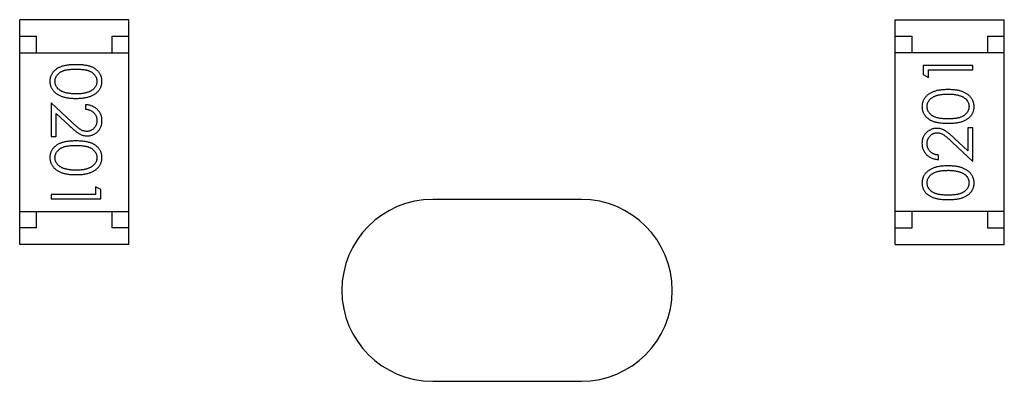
# Model space of a CAD drawing. Header units: millimetres. Extents: x 563 to 681, y 173 to 284.
# Tile 124 of 167: x 619.14 to 622.12, y 260.54 to 261.63. Entities that reach past the tile are written whole.
import ezdxf

# ---------------------------------------------------------------- set-up
doc = ezdxf.new("R2010")
doc.units = ezdxf.units.MM
doc.header["$LTSCALE"] = 30.734
doc.layers.get('0').update_dxf_attribs({"linetype": 'CONTINUOUS'})

msp = doc.modelspace()

# ---------------------------------------------------------------- linework, layer by layer
at = {"linetype": 'Continuous'}
for p, q in [((619.1404, 260.9539), (619.1404, 261.6339)), ((619.4704, 261.6339), (619.1404, 261.6339)), ((619.4704, 260.9539), (619.4704, 261.6339)), ((621.7905, 260.9538), (621.7905, 261.6338)), ((621.7905, 261.6338), (622.1205, 261.6338)), ((622.1205, 260.9538), (622.1205, 261.6338)), ((619.1404, 261.5839), (619.1904, 261.5839)), ((619.1904, 261.5839), (619.1904, 261.5339)), ((619.4204, 261.5339), (619.4204, 261.5839)), ((619.4204, 261.5839), (619.4704, 261.5839)), ((621.7905, 261.5838), (621.8405, 261.5838)), ((621.8405, 261.5838), (621.8405, 261.5338)), ((622.0705, 261.5338), (622.0705, 261.5838)), ((622.0705, 261.5838), (622.1205, 261.5838)), ((619.1404, 261.5339), (619.4704, 261.5339)), ((622.1205, 261.5338), (621.7905, 261.5338)), ((621.8753, 261.4956), (621.8753, 261.4678)), ((622.0253, 261.4956), (621.8753, 261.4956)), ((621.8907, 261.459), (621.8907, 261.4821)), ((621.8907, 261.4821), (622.0253, 261.4821)), ((622.0253, 261.4821), (622.0253, 261.4956)), ((621.8753, 261.4678), (621.8907, 261.459)), ((619.2357, 261.3825), (619.2357, 261.2806)), ((619.2978, 261.3243), (619.2357, 261.3825)), ((619.3395, 261.3767), (619.3395, 261.3633)), ((619.2511, 261.2806), (619.2511, 261.3504)), ((619.2511, 261.3504), (619.2911, 261.3129)), ((622.0099, 261.3071), (622.0099, 261.2373)), ((622.0253, 261.3071), (622.0099, 261.3071)), ((622.0253, 261.2052), (622.0253, 261.3071)), ((619.2357, 261.2806), (619.2511, 261.2806)), ((622.0099, 261.2373), (621.9698, 261.2748)), ((621.9632, 261.2634), (622.0253, 261.2052)), ((621.9214, 261.211), (621.9214, 261.2244)), ((619.3703, 261.1287), (619.3703, 261.1056)), ((619.3857, 261.1199), (619.3703, 261.1287)), ((619.2357, 261.1056), (619.2357, 261.0921)), ((619.3703, 261.1056), (619.2357, 261.1056)), ((619.2357, 261.0921), (619.3857, 261.0921)), ((619.3857, 261.0921), (619.3857, 261.1199)), ((620.8404, 261.0901), (620.3904, 261.0901)), ((619.1404, 261.0539), (619.4704, 261.0539)), ((619.1904, 261.0539), (619.1904, 261.0039)), ((619.4204, 261.0039), (619.4204, 261.0539)), ((622.1205, 261.0538), (621.7905, 261.0538)), ((621.8405, 261.0538), (621.8405, 261.0038)), ((622.0705, 261.0038), (622.0705, 261.0538)), ((619.1904, 261.0039), (619.1404, 261.0039)), ((619.4704, 261.0039), (619.4204, 261.0039)), ((621.8405, 261.0038), (621.7905, 261.0038)), ((622.1205, 261.0038), (622.0705, 261.0038)), ((619.4704, 260.9539), (619.1404, 260.9539)), ((621.7905, 260.9538), (622.1205, 260.9538)), ((620.3904, 260.5401), (620.8404, 260.5401))]:
    msp.add_line(p, q, dxfattribs=at)
for centre, start, end in [((620.3904, 260.8151), 90, 270), ((620.8404, 260.8151), 270, 90)]:
    msp.add_arc(centre, 0.275, start, end, dxfattribs=at)
for points, knots in [([(619.3106, 261.4979), (619.3082, 261.4979), (619.3036, 261.4978), (619.2968, 261.4975), (619.2905, 261.497), (619.2845, 261.4963), (619.279, 261.4954), (619.2739, 261.4944), (619.2691, 261.493), (619.2648, 261.4915), (619.2608, 261.4898), (619.2571, 261.488), (619.2536, 261.486), (619.2504, 261.4838), (619.2474, 261.4815), (619.2447, 261.479), (619.2423, 261.4764), (619.2401, 261.4736), (619.2382, 261.4706), (619.2365, 261.4676), (619.235, 261.4645), (619.2339, 261.4613), (619.233, 261.4581), (619.2323, 261.4547), (619.2319, 261.4513), (619.2319, 261.4489), (619.2318, 261.4477)], [0, 0, 0, 0, 0.068113, 0.132564, 0.193427, 0.250218, 0.303569, 0.353576, 0.400235, 0.443586, 0.484619, 0.524292, 0.56238, 0.599049, 0.63494, 0.669782, 0.704009, 0.737842, 0.771098, 0.803896, 0.836415, 0.868639, 0.900715, 0.933378, 0.966213, 1, 1, 1, 1]), ([(619.2472, 261.4473), (619.2473, 261.4489), (619.2475, 261.4522), (619.2488, 261.4571), (619.2508, 261.4619), (619.2532, 261.4656), (619.2555, 261.4685), (619.2574, 261.4705), (619.2596, 261.4724), (619.2619, 261.4742), (619.2644, 261.4758), (619.2671, 261.4773), (619.27, 261.4786), (619.2731, 261.4799), (619.2766, 261.481), (619.2803, 261.4819), (619.2845, 261.4827), (619.289, 261.4833), (619.2939, 261.4838), (619.2991, 261.4842), (619.3048, 261.4844), (619.3087, 261.4844), (619.3107, 261.4844)], [0, 0, 0, 0, 0.060034, 0.120278, 0.182348, 0.247919, 0.281641, 0.315701, 0.350322, 0.385703, 0.421819, 0.459196, 0.497866, 0.538301, 0.58121, 0.628183, 0.679403, 0.734699, 0.794074, 0.858416, 0.927049, 1, 1, 1, 1]), ([(619.3895, 261.4477), (619.3895, 261.4489), (619.3895, 261.4513), (619.3891, 261.4547), (619.3884, 261.4581), (619.3875, 261.4614), (619.3863, 261.4646), (619.3848, 261.4677), (619.3831, 261.4707), (619.3812, 261.4737), (619.379, 261.4765), (619.3765, 261.4792), (619.3738, 261.4816), (619.3708, 261.484), (619.3676, 261.4861), (619.3642, 261.4881), (619.3605, 261.49), (619.3565, 261.4916), (619.3522, 261.4931), (619.3475, 261.4944), (619.3424, 261.4955), (619.3369, 261.4963), (619.3309, 261.497), (619.3245, 261.4975), (619.3177, 261.4978), (619.313, 261.4979), (619.3106, 261.4979)], [0, 0, 0, 0, 0.033742, 0.066533, 0.099153, 0.13154, 0.164087, 0.196563, 0.229707, 0.263315, 0.297504, 0.331686, 0.366482, 0.4021, 0.438958, 0.476748, 0.515985, 0.556589, 0.599519, 0.645765, 0.695487, 0.748721, 0.805687, 0.866754, 0.931405, 1, 1, 1, 1]), ([(619.3107, 261.4844), (619.3127, 261.4844), (619.3166, 261.4844), (619.3223, 261.4841), (619.3275, 261.4838), (619.3324, 261.4833), (619.337, 261.4827), (619.3411, 261.4819), (619.3449, 261.481), (619.3483, 261.4799), (619.3514, 261.4786), (619.3543, 261.4773), (619.357, 261.4758), (619.3595, 261.4741), (619.3618, 261.4724), (619.364, 261.4705), (619.3659, 261.4685), (619.3682, 261.4656), (619.3705, 261.4619), (619.3727, 261.4572), (619.3739, 261.4523), (619.3741, 261.4489), (619.3741, 261.4473)], [0, 0, 0, 0, 0.073302, 0.142286, 0.206253, 0.266017, 0.321612, 0.372532, 0.419497, 0.462398, 0.502825, 0.541489, 0.579034, 0.615143, 0.650298, 0.684912, 0.718701, 0.752189, 0.817245, 0.879117, 0.939613, 1, 1, 1, 1]), ([(619.2318, 261.4477), (619.2319, 261.4465), (619.2319, 261.4442), (619.2323, 261.4407), (619.233, 261.4372), (619.2339, 261.4339), (619.2351, 261.4306), (619.2366, 261.4274), (619.2383, 261.4243), (619.2403, 261.4213), (619.2426, 261.4184), (619.2451, 261.4157), (619.2479, 261.4131), (619.2509, 261.4107), (619.2542, 261.4084), (619.2578, 261.4064), (619.2616, 261.4044), (619.2657, 261.4027), (619.27, 261.401), (619.2748, 261.3997), (619.2799, 261.3985), (619.2853, 261.3976), (619.2912, 261.3969), (619.2973, 261.3963), (619.3039, 261.396), (619.3083, 261.396), (619.3106, 261.396)], [0, 0, 0, 0, 0.033824, 0.067298, 0.10028, 0.133019, 0.165736, 0.198792, 0.232372, 0.266409, 0.301016, 0.336196, 0.371972, 0.408574, 0.446394, 0.485225, 0.525372, 0.567224, 0.611081, 0.65775, 0.70702, 0.759235, 0.814484, 0.873227, 0.934937, 1, 1, 1, 1]), ([(619.273, 261.4151), (619.2719, 261.4155), (619.2699, 261.4163), (619.2669, 261.4176), (619.2642, 261.419), (619.2617, 261.4206), (619.2594, 261.4224), (619.2572, 261.4242), (619.2553, 261.4263), (619.2531, 261.4291), (619.2507, 261.4328), (619.2487, 261.4375), (619.2474, 261.4423), (619.2473, 261.4456), (619.2472, 261.4473)], [0, 0, 0, 0, 0.075949, 0.148549, 0.218996, 0.286119, 0.351826, 0.416074, 0.478265, 0.540325, 0.660405, 0.774606, 0.887187, 1, 1, 1, 1]), ([(619.3106, 261.396), (619.3129, 261.396), (619.3174, 261.396), (619.324, 261.3963), (619.3302, 261.3969), (619.336, 261.3976), (619.3415, 261.3986), (619.3466, 261.3997), (619.3514, 261.4012), (619.3558, 261.4027), (619.3599, 261.4046), (619.3637, 261.4065), (619.3673, 261.4086), (619.3706, 261.4108), (619.3736, 261.4133), (619.3764, 261.4158), (619.3789, 261.4185), (619.3811, 261.4214), (619.3831, 261.4244), (619.3848, 261.4275), (619.3863, 261.4306), (619.3875, 261.4339), (619.3884, 261.4372), (619.3891, 261.4407), (619.3895, 261.4442), (619.3895, 261.4465), (619.3895, 261.4477)], [0, 0, 0, 0, 0.065278, 0.127205, 0.186168, 0.241675, 0.294115, 0.343609, 0.390387, 0.434463, 0.476646, 0.517002, 0.555936, 0.593716, 0.630057, 0.665601, 0.700745, 0.734917, 0.768681, 0.802087, 0.834849, 0.867433, 0.900138, 0.932806, 0.966212, 1, 1, 1, 1]), ([(619.3741, 261.4473), (619.3741, 261.4456), (619.3739, 261.4424), (619.3726, 261.4375), (619.3705, 261.4328), (619.3682, 261.4291), (619.3659, 261.4262), (619.3639, 261.4242), (619.3617, 261.4222), (619.3592, 261.4204), (619.3565, 261.4187), (619.3535, 261.4172), (619.3503, 261.4157), (619.3469, 261.4144), (619.3432, 261.4133), (619.3393, 261.4122), (619.3352, 261.4114), (619.3308, 261.4106), (619.3261, 261.4101), (619.3212, 261.4097), (619.316, 261.4095), (619.3125, 261.4094), (619.3107, 261.4094)], [0, 0, 0, 0, 0.059689, 0.119507, 0.181075, 0.246162, 0.279894, 0.314468, 0.350403, 0.387474, 0.426147, 0.466624, 0.508745, 0.553328, 0.600058, 0.649177, 0.700552, 0.754894, 0.811825, 0.871514, 0.934319, 1, 1, 1, 1]), ([(621.9503, 261.4225), (621.948, 261.4225), (621.9435, 261.4224), (621.937, 261.4221), (621.9308, 261.4216), (621.9249, 261.4209), (621.9194, 261.4199), (621.9143, 261.4187), (621.9096, 261.4173), (621.9051, 261.4157), (621.9011, 261.4139), (621.8972, 261.412), (621.8937, 261.4099), (621.8904, 261.4076), (621.8873, 261.4052), (621.8846, 261.4027), (621.882, 261.3999), (621.8798, 261.3971), (621.8778, 261.3941), (621.8761, 261.391), (621.8747, 261.3878), (621.8735, 261.3846), (621.8725, 261.3812), (621.8719, 261.3778), (621.8715, 261.3743), (621.8714, 261.3719), (621.8714, 261.3707)], [0, 0, 0, 0, 0.065278, 0.127205, 0.186168, 0.241675, 0.294115, 0.343609, 0.390387, 0.434463, 0.476646, 0.517002, 0.555936, 0.593716, 0.630057, 0.665601, 0.700745, 0.734917, 0.768681, 0.802087, 0.834849, 0.867433, 0.900138, 0.932806, 0.966212, 1, 1, 1, 1]), ([(622.0291, 261.3707), (622.0291, 261.3719), (622.0291, 261.3743), (622.0286, 261.3778), (622.028, 261.3812), (622.027, 261.3846), (622.0258, 261.3879), (622.0244, 261.3911), (622.0226, 261.3941), (622.0206, 261.3972), (622.0184, 261.4), (622.0158, 261.4028), (622.0131, 261.4054), (622.01, 261.4078), (622.0067, 261.41), (622.0032, 261.4121), (621.9994, 261.414), (621.9953, 261.4158), (621.9909, 261.4174), (621.9862, 261.4187), (621.9811, 261.4199), (621.9756, 261.4209), (621.9698, 261.4216), (621.9636, 261.4221), (621.9571, 261.4224), (621.9526, 261.4225), (621.9503, 261.4225)], [0, 0, 0, 0, 0.033824, 0.067298, 0.10028, 0.133019, 0.165736, 0.198792, 0.232372, 0.266409, 0.301016, 0.336196, 0.371972, 0.408574, 0.446394, 0.485225, 0.525372, 0.567224, 0.611081, 0.65775, 0.70702, 0.759235, 0.814484, 0.873227, 0.934937, 1, 1, 1, 1]), ([(619.3107, 261.4094), (619.3089, 261.4094), (619.3053, 261.4095), (619.3001, 261.4097), (619.2951, 261.4102), (619.2903, 261.4108), (619.2857, 261.4116), (619.2812, 261.4126), (619.277, 261.4137), (619.2743, 261.4147), (619.273, 261.4151)], [0, 0, 0, 0, 0.141157, 0.277773, 0.409244, 0.535676, 0.657497, 0.775458, 0.889412, 1, 1, 1, 1]), ([(621.8868, 261.3712), (621.8869, 261.3728), (621.8871, 261.3761), (621.8883, 261.381), (621.8905, 261.3856), (621.8928, 261.3894), (621.8951, 261.3922), (621.8971, 261.3943), (621.8993, 261.3962), (621.9018, 261.398), (621.9045, 261.3997), (621.9074, 261.4013), (621.9106, 261.4027), (621.914, 261.4041), (621.9177, 261.4052), (621.9216, 261.4063), (621.9258, 261.4071), (621.9302, 261.4078), (621.9349, 261.4083), (621.9398, 261.4088), (621.9449, 261.409), (621.9485, 261.409), (621.9503, 261.409)], [0, 0, 0, 0, 0.059689, 0.119507, 0.181075, 0.246162, 0.279894, 0.314468, 0.350403, 0.387474, 0.426147, 0.466624, 0.508745, 0.553328, 0.600058, 0.649177, 0.700552, 0.754894, 0.811825, 0.871514, 0.934319, 1, 1, 1, 1]), ([(621.9503, 261.409), (621.9521, 261.409), (621.9556, 261.409), (621.9608, 261.4087), (621.9659, 261.4083), (621.9707, 261.4077), (621.9753, 261.4068), (621.9797, 261.4059), (621.9839, 261.4047), (621.9866, 261.4038), (621.988, 261.4034)], [0, 0, 0, 0, 0.141157, 0.277773, 0.409244, 0.535676, 0.657497, 0.775458, 0.889412, 1, 1, 1, 1]), ([(621.988, 261.4034), (621.989, 261.403), (621.9911, 261.4022), (621.994, 261.4009), (621.9967, 261.3994), (621.9993, 261.3978), (622.0016, 261.3961), (622.0037, 261.3942), (622.0056, 261.3922), (622.0079, 261.3894), (622.0102, 261.3857), (622.0122, 261.381), (622.0135, 261.3762), (622.0137, 261.3728), (622.0137, 261.3712)], [0, 0, 0, 0, 0.075949, 0.148549, 0.218996, 0.286119, 0.351826, 0.416074, 0.478265, 0.540325, 0.660405, 0.774606, 0.887187, 1, 1, 1, 1]), ([(619.3895, 261.3278), (619.3895, 261.3295), (619.3894, 261.3328), (619.3887, 261.3376), (619.3876, 261.3422), (619.3861, 261.3467), (619.3841, 261.3509), (619.3817, 261.3549), (619.3788, 261.3587), (619.3755, 261.3623), (619.3719, 261.3655), (619.368, 261.3684), (619.3638, 261.3709), (619.3594, 261.3729), (619.3548, 261.3745), (619.3499, 261.3757), (619.3448, 261.3765), (619.3413, 261.3766), (619.3395, 261.3767)], [0, 0, 0, 0, 0.06445, 0.126725, 0.187421, 0.247417, 0.306749, 0.366595, 0.427749, 0.490235, 0.553031, 0.614805, 0.676505, 0.738096, 0.801021, 0.864897, 0.931209, 1, 1, 1, 1]), ([(619.3395, 261.3633), (619.3409, 261.3631), (619.3435, 261.3629), (619.3472, 261.3621), (619.3508, 261.3612), (619.3541, 261.36), (619.3572, 261.3585), (619.3601, 261.3567), (619.3627, 261.3547), (619.3651, 261.3525), (619.3672, 261.35), (619.3691, 261.3474), (619.3707, 261.3446), (619.3719, 261.3417), (619.3729, 261.3386), (619.3736, 261.3354), (619.3741, 261.332), (619.3741, 261.3297), (619.3741, 261.3285)], [0, 0, 0, 0, 0.073648, 0.143686, 0.210962, 0.275557, 0.338064, 0.399311, 0.4594, 0.51934, 0.579024, 0.637809, 0.695959, 0.754122, 0.813113, 0.873453, 0.935561, 1, 1, 1, 1]), ([(621.8714, 261.3707), (621.8714, 261.3695), (621.8715, 261.3672), (621.8719, 261.3638), (621.8725, 261.3604), (621.8735, 261.3571), (621.8746, 261.3539), (621.8761, 261.3508), (621.8778, 261.3477), (621.8798, 261.3448), (621.882, 261.342), (621.8844, 261.3393), (621.8872, 261.3368), (621.8901, 261.3345), (621.8933, 261.3324), (621.8968, 261.3303), (621.9005, 261.3285), (621.9044, 261.3268), (621.9087, 261.3254), (621.9134, 261.3241), (621.9186, 261.323), (621.9241, 261.3221), (621.9301, 261.3214), (621.9364, 261.3209), (621.9433, 261.3206), (621.9479, 261.3206), (621.9503, 261.3206)], [0, 0, 0, 0, 0.033742, 0.066533, 0.099153, 0.13154, 0.164087, 0.196563, 0.229707, 0.263315, 0.297504, 0.331686, 0.366482, 0.4021, 0.438958, 0.476748, 0.515985, 0.556589, 0.599519, 0.645765, 0.695487, 0.748721, 0.805687, 0.866754, 0.931405, 1, 1, 1, 1]), ([(621.9503, 261.334), (621.9483, 261.334), (621.9443, 261.3341), (621.9387, 261.3343), (621.9334, 261.3347), (621.9285, 261.3352), (621.924, 261.3358), (621.9198, 261.3366), (621.9161, 261.3375), (621.9127, 261.3386), (621.9096, 261.3399), (621.9066, 261.3412), (621.9039, 261.3427), (621.9014, 261.3443), (621.8991, 261.3461), (621.897, 261.348), (621.895, 261.35), (621.8928, 261.3529), (621.8904, 261.3566), (621.8883, 261.3613), (621.8871, 261.3662), (621.8869, 261.3695), (621.8868, 261.3712)], [0, 0, 0, 0, 0.073302, 0.142286, 0.206253, 0.266017, 0.321612, 0.372532, 0.419497, 0.462398, 0.502825, 0.541489, 0.579034, 0.615143, 0.650298, 0.684912, 0.718701, 0.752189, 0.817245, 0.879117, 0.939613, 1, 1, 1, 1]), ([(622.0137, 261.3712), (622.0136, 261.3695), (622.0135, 261.3662), (622.0122, 261.3614), (622.0101, 261.3566), (622.0077, 261.3528), (622.0054, 261.35), (622.0035, 261.3479), (622.0014, 261.3461), (621.999, 261.3443), (621.9965, 261.3426), (621.9938, 261.3412), (621.9909, 261.3398), (621.9878, 261.3386), (621.9844, 261.3375), (621.9806, 261.3366), (621.9765, 261.3358), (621.972, 261.3351), (621.9671, 261.3347), (621.9618, 261.3343), (621.9562, 261.3341), (621.9523, 261.334), (621.9503, 261.334)], [0, 0, 0, 0, 0.060034, 0.120278, 0.182348, 0.247919, 0.281641, 0.315701, 0.350322, 0.385703, 0.421819, 0.459196, 0.497866, 0.538301, 0.58121, 0.628183, 0.679403, 0.734699, 0.794074, 0.858416, 0.927049, 1, 1, 1, 1]), ([(621.9503, 261.3206), (621.9527, 261.3206), (621.9574, 261.3206), (621.9641, 261.3209), (621.9705, 261.3214), (621.9764, 261.3221), (621.9819, 261.323), (621.9871, 261.3241), (621.9918, 261.3254), (621.9962, 261.3269), (622.0002, 261.3286), (622.0039, 261.3305), (622.0073, 261.3325), (622.0105, 261.3347), (622.0135, 261.337), (622.0162, 261.3395), (622.0187, 261.3421), (622.0209, 261.3449), (622.0228, 261.3478), (622.0245, 261.3508), (622.0259, 261.3539), (622.0271, 261.3571), (622.028, 261.3604), (622.0286, 261.3638), (622.0291, 261.3672), (622.0291, 261.3695), (622.0291, 261.3707)], [0, 0, 0, 0, 0.068113, 0.132564, 0.193427, 0.250218, 0.303569, 0.353576, 0.400235, 0.443586, 0.484619, 0.524292, 0.56238, 0.599049, 0.63494, 0.669782, 0.704009, 0.737842, 0.771098, 0.803896, 0.836415, 0.868639, 0.900715, 0.933378, 0.966213, 1, 1, 1, 1]), ([(619.2911, 261.3129), (619.2927, 261.3114), (619.2956, 261.3086), (619.3, 261.3047), (619.3041, 261.3011), (619.308, 261.2979), (619.3116, 261.2951), (619.315, 261.2926), (619.3182, 261.2905), (619.322, 261.2882), (619.3267, 261.2859), (619.3326, 261.2839), (619.3387, 261.2827), (619.3428, 261.2826), (619.3449, 261.2825)], [0, 0, 0, 0, 0.09953, 0.192079, 0.277712, 0.357454, 0.429648, 0.495771, 0.555538, 0.608657, 0.707578, 0.804328, 0.901298, 1, 1, 1, 1]), ([(619.3437, 261.296), (619.3421, 261.296), (619.3389, 261.2962), (619.3341, 261.2972), (619.3294, 261.2989), (619.3256, 261.3009), (619.3225, 261.3029), (619.3198, 261.3048), (619.3169, 261.3072), (619.3136, 261.3098), (619.3101, 261.3129), (619.3062, 261.3163), (619.3021, 261.3202), (619.2992, 261.3229), (619.2978, 261.3243)], [0, 0, 0, 0, 0.088014, 0.174976, 0.2638, 0.355443, 0.406413, 0.465519, 0.533076, 0.609353, 0.693899, 0.787171, 0.889197, 1, 1, 1, 1]), ([(619.3741, 261.3285), (619.3741, 261.3274), (619.3741, 261.3252), (619.3736, 261.322), (619.3729, 261.3188), (619.3719, 261.3159), (619.3707, 261.313), (619.3691, 261.3103), (619.3673, 261.3078), (619.3652, 261.3054), (619.3629, 261.3032), (619.3605, 261.3013), (619.358, 261.2996), (619.3553, 261.2983), (619.3526, 261.2972), (619.3497, 261.2965), (619.3468, 261.296), (619.3448, 261.296), (619.3437, 261.296)], [0, 0, 0, 0, 0.068027, 0.133505, 0.19695, 0.26027, 0.322741, 0.384982, 0.448465, 0.513424, 0.578224, 0.640011, 0.700094, 0.760067, 0.819012, 0.877878, 0.938035, 1, 1, 1, 1]), ([(619.3449, 261.2825), (619.3464, 261.2825), (619.3493, 261.2826), (619.3537, 261.2832), (619.3578, 261.2842), (619.3618, 261.2855), (619.3657, 261.2874), (619.3694, 261.2895), (619.3729, 261.2921), (619.3763, 261.295), (619.3794, 261.2982), (619.3821, 261.3017), (619.3844, 261.3055), (619.3863, 261.3095), (619.3877, 261.3137), (619.3888, 261.3182), (619.3894, 261.3229), (619.3895, 261.3262), (619.3895, 261.3278)], [0, 0, 0, 0, 0.06271, 0.123347, 0.183401, 0.242828, 0.302097, 0.36242, 0.423725, 0.487032, 0.550491, 0.612709, 0.674265, 0.73617, 0.799211, 0.863483, 0.930525, 1, 1, 1, 1]), ([(621.916, 261.3052), (621.9145, 261.3052), (621.9116, 261.3051), (621.9073, 261.3045), (621.9031, 261.3035), (621.8991, 261.3021), (621.8953, 261.3003), (621.8916, 261.2982), (621.888, 261.2956), (621.8847, 261.2927), (621.8815, 261.2895), (621.8789, 261.286), (621.8765, 261.2822), (621.8746, 261.2782), (621.8732, 261.274), (621.8722, 261.2695), (621.8715, 261.2648), (621.8715, 261.2615), (621.8714, 261.2599)], [0, 0, 0, 0, 0.06271, 0.123347, 0.183401, 0.242828, 0.302097, 0.36242, 0.423725, 0.487032, 0.550491, 0.612709, 0.674265, 0.73617, 0.799211, 0.863483, 0.930525, 1, 1, 1, 1]), ([(621.9698, 261.2748), (621.9683, 261.2763), (621.9653, 261.2791), (621.961, 261.283), (621.9568, 261.2866), (621.953, 261.2898), (621.9493, 261.2926), (621.9459, 261.2951), (621.9428, 261.2972), (621.939, 261.2995), (621.9342, 261.3018), (621.9283, 261.3037), (621.9222, 261.305), (621.9181, 261.3051), (621.916, 261.3052)], [0, 0, 0, 0, 0.09953, 0.192079, 0.277712, 0.357454, 0.429648, 0.495771, 0.555538, 0.608657, 0.707578, 0.804328, 0.901298, 1, 1, 1, 1]), ([(621.8868, 261.2592), (621.8868, 261.2603), (621.8869, 261.2625), (621.8873, 261.2657), (621.888, 261.2688), (621.889, 261.2718), (621.8903, 261.2747), (621.8918, 261.2774), (621.8937, 261.2799), (621.8958, 261.2823), (621.898, 261.2845), (621.9005, 261.2864), (621.903, 261.2881), (621.9056, 261.2894), (621.9084, 261.2905), (621.9112, 261.2912), (621.9142, 261.2917), (621.9162, 261.2917), (621.9172, 261.2917)], [0, 0, 0, 0, 0.068027, 0.133505, 0.19695, 0.26027, 0.322741, 0.384982, 0.448465, 0.513424, 0.578224, 0.640011, 0.700094, 0.760067, 0.819012, 0.877878, 0.938035, 1, 1, 1, 1]), ([(621.9172, 261.2917), (621.9188, 261.2917), (621.9221, 261.2915), (621.9269, 261.2905), (621.9315, 261.2888), (621.9353, 261.2868), (621.9384, 261.2848), (621.9411, 261.2829), (621.9441, 261.2805), (621.9473, 261.2779), (621.9509, 261.2748), (621.9547, 261.2714), (621.9589, 261.2675), (621.9617, 261.2648), (621.9632, 261.2634)], [0, 0, 0, 0, 0.088014, 0.174976, 0.2638, 0.355443, 0.406413, 0.465519, 0.533076, 0.609353, 0.693899, 0.787171, 0.889197, 1, 1, 1, 1]), ([(619.3106, 261.2671), (619.3082, 261.2671), (619.3036, 261.2671), (619.2968, 261.2668), (619.2905, 261.2663), (619.2845, 261.2655), (619.279, 261.2647), (619.2739, 261.2636), (619.2691, 261.2623), (619.2648, 261.2608), (619.2608, 261.2591), (619.2571, 261.2572), (619.2536, 261.2552), (619.2504, 261.253), (619.2474, 261.2507), (619.2447, 261.2482), (619.2423, 261.2456), (619.2401, 261.2428), (619.2382, 261.2399), (619.2365, 261.2369), (619.235, 261.2338), (619.2339, 261.2306), (619.233, 261.2273), (619.2323, 261.2239), (619.2319, 261.2205), (619.2319, 261.2182), (619.2318, 261.217)], [0, 0, 0, 0, 0.068113, 0.132564, 0.193427, 0.250218, 0.303569, 0.353576, 0.400235, 0.443586, 0.484619, 0.524292, 0.56238, 0.599049, 0.63494, 0.669782, 0.704009, 0.737842, 0.771098, 0.803896, 0.836415, 0.868639, 0.900715, 0.933378, 0.966213, 1, 1, 1, 1]), ([(619.2472, 261.2165), (619.2473, 261.2182), (619.2475, 261.2215), (619.2488, 261.2263), (619.2508, 261.2311), (619.2532, 261.2348), (619.2555, 261.2377), (619.2574, 261.2398), (619.2596, 261.2416), (619.2619, 261.2434), (619.2644, 261.2451), (619.2671, 261.2465), (619.27, 261.2479), (619.2731, 261.2491), (619.2766, 261.2502), (619.2803, 261.2511), (619.2845, 261.2519), (619.289, 261.2526), (619.2939, 261.253), (619.2991, 261.2534), (619.3048, 261.2536), (619.3087, 261.2537), (619.3107, 261.2537)], [0, 0, 0, 0, 0.060034, 0.120278, 0.182348, 0.247919, 0.281641, 0.315701, 0.350322, 0.385703, 0.421819, 0.459196, 0.497866, 0.538301, 0.58121, 0.628183, 0.679403, 0.734699, 0.794074, 0.858416, 0.927049, 1, 1, 1, 1]), ([(619.3895, 261.217), (619.3895, 261.2182), (619.3895, 261.2205), (619.3891, 261.2239), (619.3884, 261.2273), (619.3875, 261.2306), (619.3863, 261.2338), (619.3848, 261.2369), (619.3831, 261.24), (619.3812, 261.2429), (619.379, 261.2457), (619.3765, 261.2484), (619.3738, 261.2509), (619.3708, 261.2532), (619.3676, 261.2553), (619.3642, 261.2574), (619.3605, 261.2592), (619.3565, 261.2609), (619.3522, 261.2623), (619.3475, 261.2636), (619.3424, 261.2647), (619.3369, 261.2656), (619.3309, 261.2663), (619.3245, 261.2668), (619.3177, 261.2671), (619.313, 261.2671), (619.3106, 261.2671)], [0, 0, 0, 0, 0.033742, 0.066533, 0.099153, 0.13154, 0.164087, 0.196563, 0.229707, 0.263315, 0.297504, 0.331686, 0.366482, 0.4021, 0.438958, 0.476748, 0.515985, 0.556589, 0.599519, 0.645765, 0.695487, 0.748721, 0.805687, 0.866754, 0.931405, 1, 1, 1, 1]), ([(619.3107, 261.2537), (619.3127, 261.2537), (619.3166, 261.2536), (619.3223, 261.2534), (619.3275, 261.253), (619.3324, 261.2525), (619.337, 261.2519), (619.3411, 261.2511), (619.3449, 261.2502), (619.3483, 261.2491), (619.3514, 261.2478), (619.3543, 261.2465), (619.357, 261.245), (619.3595, 261.2434), (619.3618, 261.2416), (619.364, 261.2397), (619.3659, 261.2377), (619.3682, 261.2348), (619.3705, 261.2311), (619.3727, 261.2264), (619.3739, 261.2215), (619.3741, 261.2182), (619.3741, 261.2165)], [0, 0, 0, 0, 0.073302, 0.142286, 0.206253, 0.266017, 0.321612, 0.372532, 0.419497, 0.462398, 0.502825, 0.541489, 0.579034, 0.615143, 0.650298, 0.684912, 0.718701, 0.752189, 0.817245, 0.879117, 0.939613, 1, 1, 1, 1]), ([(621.8714, 261.2599), (621.8715, 261.2582), (621.8715, 261.2549), (621.8722, 261.2501), (621.8733, 261.2455), (621.8748, 261.241), (621.8769, 261.2368), (621.8793, 261.2328), (621.8821, 261.229), (621.8854, 261.2254), (621.889, 261.2222), (621.8929, 261.2193), (621.8971, 261.2168), (621.9015, 261.2148), (621.9061, 261.2132), (621.911, 261.212), (621.9161, 261.2112), (621.9196, 261.2111), (621.9214, 261.211)], [0, 0, 0, 0, 0.06445, 0.126725, 0.187421, 0.247417, 0.306749, 0.366595, 0.427749, 0.490235, 0.553031, 0.614805, 0.676505, 0.738096, 0.801021, 0.864897, 0.931209, 1, 1, 1, 1]), ([(621.9214, 261.2244), (621.9201, 261.2246), (621.9175, 261.2248), (621.9137, 261.2255), (621.9102, 261.2265), (621.9068, 261.2277), (621.9037, 261.2292), (621.9009, 261.231), (621.8982, 261.233), (621.8959, 261.2352), (621.8937, 261.2377), (621.8919, 261.2403), (621.8903, 261.2431), (621.889, 261.246), (621.888, 261.2491), (621.8873, 261.2523), (621.8869, 261.2557), (621.8868, 261.258), (621.8868, 261.2592)], [0, 0, 0, 0, 0.073648, 0.143686, 0.210962, 0.275557, 0.338064, 0.399311, 0.4594, 0.51934, 0.579024, 0.637809, 0.695959, 0.754122, 0.813113, 0.873453, 0.935561, 1, 1, 1, 1]), ([(619.2318, 261.217), (619.2319, 261.2158), (619.2319, 261.2134), (619.2323, 261.2099), (619.233, 261.2064), (619.2339, 261.2031), (619.2351, 261.1998), (619.2366, 261.1966), (619.2383, 261.1936), (619.2403, 261.1905), (619.2426, 261.1877), (619.2451, 261.1849), (619.2479, 261.1823), (619.2509, 261.1799), (619.2542, 261.1777), (619.2578, 261.1756), (619.2616, 261.1737), (619.2657, 261.1719), (619.27, 261.1703), (619.2748, 261.169), (619.2799, 261.1678), (619.2853, 261.1668), (619.2912, 261.1661), (619.2973, 261.1656), (619.3039, 261.1653), (619.3083, 261.1652), (619.3106, 261.1652)], [0, 0, 0, 0, 0.033824, 0.067298, 0.10028, 0.133019, 0.165736, 0.198792, 0.232372, 0.266409, 0.301016, 0.336196, 0.371972, 0.408574, 0.446394, 0.485225, 0.525372, 0.567224, 0.611081, 0.65775, 0.70702, 0.759235, 0.814484, 0.873227, 0.934937, 1, 1, 1, 1]), ([(619.273, 261.1843), (619.2719, 261.1847), (619.2699, 261.1855), (619.2669, 261.1868), (619.2642, 261.1883), (619.2617, 261.1899), (619.2594, 261.1916), (619.2572, 261.1935), (619.2553, 261.1955), (619.2531, 261.1983), (619.2507, 261.202), (619.2487, 261.2067), (619.2474, 261.2115), (619.2473, 261.2149), (619.2472, 261.2165)], [0, 0, 0, 0, 0.075949, 0.148549, 0.218996, 0.286119, 0.351826, 0.416074, 0.478265, 0.540325, 0.660405, 0.774606, 0.887187, 1, 1, 1, 1]), ([(619.3106, 261.1652), (619.3129, 261.1652), (619.3174, 261.1653), (619.324, 261.1656), (619.3302, 261.1661), (619.336, 261.1668), (619.3415, 261.1678), (619.3466, 261.169), (619.3514, 261.1704), (619.3558, 261.172), (619.3599, 261.1738), (619.3637, 261.1757), (619.3673, 261.1778), (619.3706, 261.1801), (619.3736, 261.1825), (619.3764, 261.185), (619.3789, 261.1878), (619.3811, 261.1906), (619.3831, 261.1936), (619.3848, 261.1967), (619.3863, 261.1999), (619.3875, 261.2031), (619.3884, 261.2065), (619.3891, 261.2099), (619.3895, 261.2134), (619.3895, 261.2158), (619.3895, 261.217)], [0, 0, 0, 0, 0.065278, 0.127205, 0.186168, 0.241675, 0.294115, 0.343609, 0.390387, 0.434463, 0.476646, 0.517002, 0.555936, 0.593716, 0.630057, 0.665601, 0.700745, 0.734917, 0.768681, 0.802087, 0.834849, 0.867433, 0.900138, 0.932806, 0.966212, 1, 1, 1, 1]), ([(619.3741, 261.2165), (619.3741, 261.2149), (619.3739, 261.2116), (619.3726, 261.2067), (619.3705, 261.2021), (619.3682, 261.1983), (619.3659, 261.1955), (619.3639, 261.1934), (619.3617, 261.1915), (619.3592, 261.1897), (619.3565, 261.188), (619.3535, 261.1864), (619.3503, 261.185), (619.3469, 261.1836), (619.3432, 261.1825), (619.3393, 261.1814), (619.3352, 261.1806), (619.3308, 261.1799), (619.3261, 261.1794), (619.3212, 261.1789), (619.316, 261.1787), (619.3125, 261.1787), (619.3107, 261.1787)], [0, 0, 0, 0, 0.059689, 0.119507, 0.181075, 0.246162, 0.279894, 0.314468, 0.350403, 0.387474, 0.426147, 0.466624, 0.508745, 0.553328, 0.600058, 0.649177, 0.700552, 0.754894, 0.811825, 0.871514, 0.934319, 1, 1, 1, 1]), ([(619.3107, 261.1787), (619.3089, 261.1787), (619.3053, 261.1787), (619.3001, 261.179), (619.2951, 261.1794), (619.2903, 261.18), (619.2857, 261.1808), (619.2812, 261.1818), (619.277, 261.183), (619.2743, 261.1839), (619.273, 261.1843)], [0, 0, 0, 0, 0.141157, 0.277773, 0.409244, 0.535676, 0.657497, 0.775458, 0.889412, 1, 1, 1, 1]), ([(621.9503, 261.1917), (621.948, 261.1917), (621.9435, 261.1917), (621.937, 261.1914), (621.9308, 261.1908), (621.9249, 261.1901), (621.9194, 261.1891), (621.9143, 261.188), (621.9096, 261.1865), (621.9051, 261.185), (621.9011, 261.1831), (621.8972, 261.1812), (621.8937, 261.1791), (621.8904, 261.1769), (621.8873, 261.1744), (621.8846, 261.1719), (621.882, 261.1692), (621.8798, 261.1663), (621.8778, 261.1633), (621.8761, 261.1602), (621.8747, 261.1571), (621.8735, 261.1538), (621.8725, 261.1505), (621.8719, 261.147), (621.8715, 261.1435), (621.8714, 261.1412), (621.8714, 261.14)], [0, 0, 0, 0, 0.065278, 0.127205, 0.186168, 0.241675, 0.294115, 0.343609, 0.390387, 0.434463, 0.476646, 0.517002, 0.555936, 0.593716, 0.630057, 0.665601, 0.700745, 0.734917, 0.768681, 0.802087, 0.834849, 0.867433, 0.900138, 0.932806, 0.966212, 1, 1, 1, 1]), ([(622.0291, 261.14), (622.0291, 261.1412), (622.0291, 261.1435), (622.0286, 261.147), (622.028, 261.1505), (622.027, 261.1538), (622.0258, 261.1571), (622.0244, 261.1603), (622.0226, 261.1634), (622.0206, 261.1664), (622.0184, 261.1693), (622.0158, 261.172), (622.0131, 261.1746), (622.01, 261.177), (622.0067, 261.1793), (622.0032, 261.1813), (621.9994, 261.1833), (621.9953, 261.185), (621.9909, 261.1867), (621.9862, 261.188), (621.9811, 261.1892), (621.9756, 261.1901), (621.9698, 261.1908), (621.9636, 261.1914), (621.9571, 261.1917), (621.9526, 261.1917), (621.9503, 261.1917)], [0, 0, 0, 0, 0.033824, 0.067298, 0.10028, 0.133019, 0.165736, 0.198792, 0.232372, 0.266409, 0.301016, 0.336196, 0.371972, 0.408574, 0.446394, 0.485225, 0.525372, 0.567224, 0.611081, 0.65775, 0.70702, 0.759235, 0.814484, 0.873227, 0.934937, 1, 1, 1, 1]), ([(621.8868, 261.1404), (621.8869, 261.1421), (621.8871, 261.1453), (621.8883, 261.1502), (621.8905, 261.1549), (621.8928, 261.1586), (621.8951, 261.1615), (621.8971, 261.1635), (621.8993, 261.1655), (621.9018, 261.1673), (621.9045, 261.169), (621.9074, 261.1705), (621.9106, 261.172), (621.914, 261.1733), (621.9177, 261.1744), (621.9216, 261.1755), (621.9258, 261.1763), (621.9302, 261.1771), (621.9349, 261.1776), (621.9398, 261.178), (621.9449, 261.1782), (621.9485, 261.1782), (621.9503, 261.1783)], [0, 0, 0, 0, 0.059689, 0.119507, 0.181075, 0.246162, 0.279894, 0.314468, 0.350403, 0.387474, 0.426147, 0.466624, 0.508745, 0.553328, 0.600058, 0.649177, 0.700552, 0.754894, 0.811825, 0.871514, 0.934319, 1, 1, 1, 1]), ([(621.9503, 261.1783), (621.9521, 261.1783), (621.9556, 261.1782), (621.9608, 261.1779), (621.9659, 261.1775), (621.9707, 261.1769), (621.9753, 261.1761), (621.9797, 261.1751), (621.9839, 261.174), (621.9866, 261.173), (621.988, 261.1726)], [0, 0, 0, 0, 0.141157, 0.277773, 0.409244, 0.535676, 0.657497, 0.775458, 0.889412, 1, 1, 1, 1]), ([(621.988, 261.1726), (621.989, 261.1722), (621.9911, 261.1714), (621.994, 261.1701), (621.9967, 261.1687), (621.9993, 261.167), (622.0016, 261.1653), (622.0037, 261.1635), (622.0056, 261.1614), (622.0079, 261.1586), (622.0102, 261.1549), (622.0122, 261.1502), (622.0135, 261.1454), (622.0137, 261.1421), (622.0137, 261.1404)], [0, 0, 0, 0, 0.075949, 0.148549, 0.218996, 0.286119, 0.351826, 0.416074, 0.478265, 0.540325, 0.660405, 0.774606, 0.887187, 1, 1, 1, 1]), ([(621.8714, 261.14), (621.8714, 261.1388), (621.8715, 261.1364), (621.8719, 261.133), (621.8725, 261.1296), (621.8735, 261.1263), (621.8746, 261.1231), (621.8761, 261.12), (621.8778, 261.117), (621.8798, 261.114), (621.882, 261.1112), (621.8844, 261.1085), (621.8872, 261.1061), (621.8901, 261.1037), (621.8933, 261.1016), (621.8968, 261.0996), (621.9005, 261.0977), (621.9044, 261.0961), (621.9087, 261.0946), (621.9134, 261.0933), (621.9186, 261.0922), (621.9241, 261.0914), (621.9301, 261.0907), (621.9364, 261.0902), (621.9433, 261.0899), (621.9479, 261.0898), (621.9503, 261.0898)], [0, 0, 0, 0, 0.033742, 0.066533, 0.099153, 0.13154, 0.164087, 0.196563, 0.229707, 0.263315, 0.297504, 0.331686, 0.366482, 0.4021, 0.438958, 0.476748, 0.515985, 0.556589, 0.599519, 0.645765, 0.695487, 0.748721, 0.805687, 0.866754, 0.931405, 1, 1, 1, 1]), ([(621.9503, 261.1033), (621.9483, 261.1033), (621.9443, 261.1033), (621.9387, 261.1035), (621.9334, 261.1039), (621.9285, 261.1044), (621.924, 261.105), (621.9198, 261.1058), (621.9161, 261.1067), (621.9127, 261.1078), (621.9096, 261.1091), (621.9066, 261.1104), (621.9039, 261.1119), (621.9014, 261.1136), (621.8991, 261.1153), (621.897, 261.1172), (621.895, 261.1192), (621.8928, 261.1221), (621.8904, 261.1258), (621.8883, 261.1305), (621.8871, 261.1354), (621.8869, 261.1388), (621.8868, 261.1404)], [0, 0, 0, 0, 0.073302, 0.142286, 0.206253, 0.266017, 0.321612, 0.372532, 0.419497, 0.462398, 0.502825, 0.541489, 0.579034, 0.615143, 0.650298, 0.684912, 0.718701, 0.752189, 0.817245, 0.879117, 0.939613, 1, 1, 1, 1]), ([(622.0137, 261.1404), (622.0136, 261.1388), (622.0135, 261.1355), (622.0122, 261.1306), (622.0101, 261.1258), (622.0077, 261.1221), (622.0054, 261.1192), (622.0035, 261.1172), (622.0014, 261.1153), (621.999, 261.1135), (621.9965, 261.1119), (621.9938, 261.1104), (621.9909, 261.1091), (621.9878, 261.1078), (621.9844, 261.1067), (621.9806, 261.1058), (621.9765, 261.105), (621.972, 261.1044), (621.9671, 261.1039), (621.9618, 261.1035), (621.9562, 261.1033), (621.9523, 261.1033), (621.9503, 261.1033)], [0, 0, 0, 0, 0.060034, 0.120278, 0.182348, 0.247919, 0.281641, 0.315701, 0.350322, 0.385703, 0.421819, 0.459196, 0.497866, 0.538301, 0.58121, 0.628183, 0.679403, 0.734699, 0.794074, 0.858416, 0.927049, 1, 1, 1, 1]), ([(621.9503, 261.0898), (621.9527, 261.0898), (621.9574, 261.0899), (621.9641, 261.0902), (621.9705, 261.0907), (621.9764, 261.0914), (621.9819, 261.0923), (621.9871, 261.0933), (621.9918, 261.0947), (621.9962, 261.0962), (622.0002, 261.0979), (622.0039, 261.0997), (622.0073, 261.1017), (622.0105, 261.1039), (622.0135, 261.1062), (622.0162, 261.1087), (622.0187, 261.1113), (622.0209, 261.1141), (622.0228, 261.1171), (622.0245, 261.1201), (622.0259, 261.1232), (622.0271, 261.1264), (622.028, 261.1296), (622.0286, 261.133), (622.0291, 261.1364), (622.0291, 261.1388), (622.0291, 261.14)], [0, 0, 0, 0, 0.068113, 0.132564, 0.193427, 0.250218, 0.303569, 0.353576, 0.400235, 0.443586, 0.484619, 0.524292, 0.56238, 0.599049, 0.63494, 0.669782, 0.704009, 0.737842, 0.771098, 0.803896, 0.836415, 0.868639, 0.900715, 0.933378, 0.966213, 1, 1, 1, 1])]:
    msp.add_open_spline(points, degree=3, knots=knots, dxfattribs=at)

doc.saveas('drawing.dxf')
